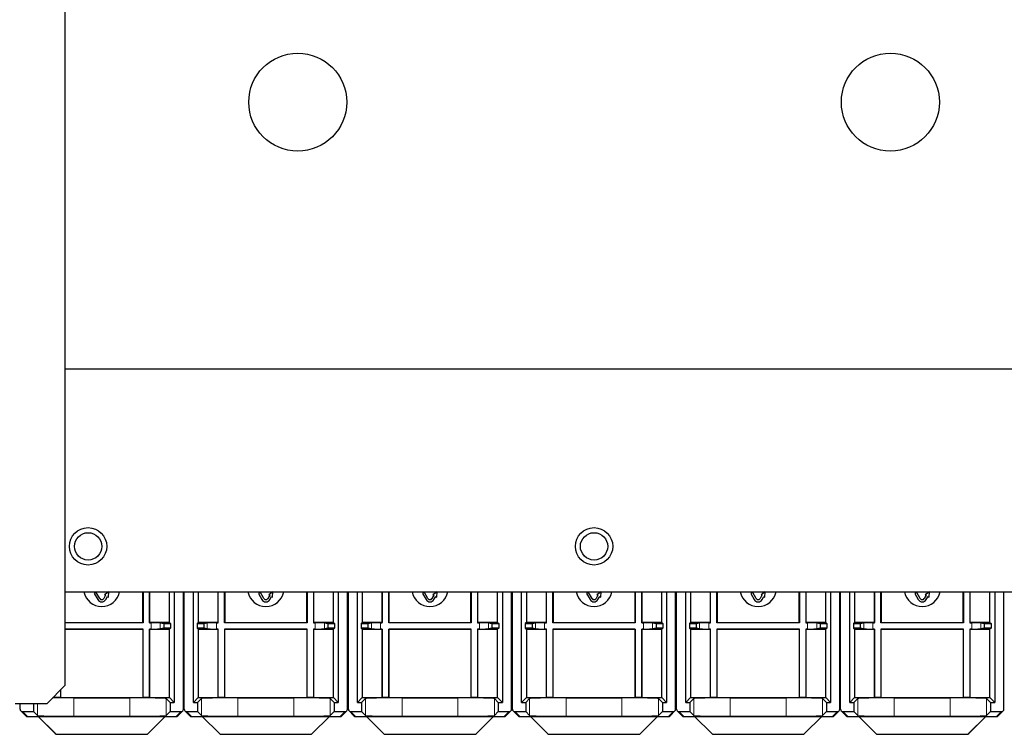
# Model space of a CAD drawing. Header units: millimetres. Extents: x 5 to 418, y 2 to 292.
# Tile 50 of 52: x 314 to 368, y 99 to 138. Entities that reach past the tile are written whole.
import ezdxf

# ---------------------------------------------------------------- set-up
doc = ezdxf.new("R2010")
doc.units = ezdxf.units.MM

msp = doc.modelspace()

# ---------------------------------------------------------------- linework, layer by layer
at = {"color": 7, "linetype": 'Continuous', "lineweight": 25}
for p, q in [((316.5711, 101.9375), (316.5711, 251.1875)), ((316.5711, 119.3122), (374.5711, 119.3122)), ((316.5711, 107.0625), (374.5711, 107.0625)), ((318.1447, 107.0625), (318.203, 107.0239)), ((318.2713, 107.0306), (318.1631, 106.9681)), ((318.1631, 106.9681), (318.3546, 106.6364)), ((318.203, 107.0239), (318.2007, 107.0625)), ((318.4628, 106.6989), (318.2713, 107.0306)), ((318.9608, 107.0614), (318.7276, 106.9074)), ((318.9441, 106.7824), (318.9608, 107.0614)), ((319.0157, 107.0625), (319.0291, 107.0547)), ((319.0291, 107.0547), (319.0336, 107.0625)), ((320.8211, 105.3864), (320.8211, 107.0625)), ((320.8342, 107.0625), (320.8342, 105.3733)), ((321.183, 107.0625), (321.183, 105.3733)), ((321.1961, 105.3864), (321.1961, 107.0625)), ((322.2798, 105.3864), (322.2798, 107.0625)), ((322.546, 107.0625), (322.546, 100.9952)), ((323.0461, 100.6203), (323.0461, 107.0625)), ((323.0961, 100.6203), (323.0961, 107.0625)), ((323.5962, 100.9952), (323.5962, 107.0625)), ((323.8624, 107.0625), (323.8624, 105.3864)), ((324.9461, 107.0625), (324.9461, 105.3864)), ((324.9592, 105.3733), (324.9592, 107.0625)), ((325.308, 105.3733), (325.308, 107.0625)), ((325.3211, 107.0625), (325.3211, 105.3864)), ((327.1447, 107.0625), (327.203, 107.0239)), ((327.2713, 107.0306), (327.1631, 106.9681)), ((327.1631, 106.9681), (327.3546, 106.6364)), ((327.203, 107.0239), (327.2007, 107.0625)), ((327.4628, 106.6989), (327.2713, 107.0306)), ((327.9608, 107.0614), (327.7276, 106.9074)), ((327.9441, 106.7824), (327.9608, 107.0614)), ((328.0157, 107.0625), (328.0291, 107.0547)), ((328.0291, 107.0547), (328.0336, 107.0625)), ((329.8211, 105.3864), (329.8211, 107.0625)), ((329.8342, 107.0625), (329.8342, 105.3733)), ((330.183, 107.0625), (330.183, 105.3733)), ((330.1961, 105.3864), (330.1961, 107.0625)), ((331.2798, 105.3864), (331.2798, 107.0625)), ((331.546, 107.0625), (331.546, 100.9952)), ((332.0461, 100.6203), (332.0461, 107.0625)), ((332.0961, 100.6203), (332.0961, 107.0625)), ((332.5962, 100.9952), (332.5962, 107.0625)), ((332.8624, 107.0625), (332.8624, 105.3864)), ((333.9461, 107.0625), (333.9461, 105.3864)), ((333.9592, 105.3733), (333.9592, 107.0625)), ((334.308, 105.3733), (334.308, 107.0625)), ((334.3211, 107.0625), (334.3211, 105.3864)), ((336.1447, 107.0625), (336.203, 107.0239)), ((336.2713, 107.0306), (336.1631, 106.9681)), ((336.1631, 106.9681), (336.3546, 106.6364)), ((336.203, 107.0239), (336.2007, 107.0625)), ((336.4628, 106.6989), (336.2713, 107.0306)), ((336.9608, 107.0614), (336.7276, 106.9074)), ((336.9441, 106.7824), (336.9608, 107.0614)), ((337.0157, 107.0625), (337.0291, 107.0547)), ((337.0291, 107.0547), (337.0336, 107.0625)), ((338.8211, 105.3864), (338.8211, 107.0625)), ((338.8342, 107.0625), (338.8342, 105.3733)), ((339.183, 107.0625), (339.183, 105.3733)), ((339.1961, 105.3864), (339.1961, 107.0625)), ((340.2798, 105.3864), (340.2798, 107.0625)), ((340.546, 107.0625), (340.546, 100.9952)), ((341.0461, 100.6203), (341.0461, 107.0625)), ((341.0961, 100.6203), (341.0961, 107.0625)), ((341.5962, 100.9952), (341.5962, 107.0625)), ((341.8624, 107.0625), (341.8624, 105.3864)), ((342.9461, 107.0625), (342.9461, 105.3864)), ((342.9592, 105.3733), (342.9592, 107.0625)), ((343.308, 105.3733), (343.308, 107.0625)), ((343.3211, 107.0625), (343.3211, 105.3864)), ((345.1447, 107.0625), (345.203, 107.0239)), ((345.2713, 107.0306), (345.1631, 106.9681)), ((345.1631, 106.9681), (345.3546, 106.6364)), ((345.203, 107.0239), (345.2007, 107.0625)), ((345.4628, 106.6989), (345.2713, 107.0306)), ((345.9608, 107.0614), (345.7276, 106.9074)), ((345.9441, 106.7824), (345.9608, 107.0614)), ((346.0157, 107.0625), (346.0291, 107.0547)), ((346.0291, 107.0547), (346.0336, 107.0625)), ((347.8211, 105.3864), (347.8211, 107.0625)), ((347.8342, 107.0625), (347.8342, 105.3733)), ((348.183, 107.0625), (348.183, 105.3733)), ((348.1961, 105.3864), (348.1961, 107.0625)), ((349.2798, 105.3864), (349.2798, 107.0625)), ((349.546, 107.0625), (349.546, 100.9952)), ((350.0461, 100.6203), (350.0461, 107.0625)), ((350.0961, 100.6203), (350.0961, 107.0625)), ((350.5962, 100.9952), (350.5962, 107.0625)), ((350.8624, 107.0625), (350.8624, 105.3864)), ((351.9461, 107.0625), (351.9461, 105.3864)), ((351.9592, 105.3733), (351.9592, 107.0625)), ((352.308, 105.3733), (352.308, 107.0625)), ((352.3211, 107.0625), (352.3211, 105.3864)), ((354.1447, 107.0625), (354.203, 107.0239)), ((354.2713, 107.0306), (354.1631, 106.9681)), ((354.1631, 106.9681), (354.3546, 106.6364)), ((354.203, 107.0239), (354.2007, 107.0625)), ((354.4628, 106.6989), (354.2713, 107.0306)), ((354.9608, 107.0614), (354.7276, 106.9074)), ((354.9441, 106.7824), (354.9608, 107.0614)), ((355.0157, 107.0625), (355.0291, 107.0547)), ((355.0291, 107.0547), (355.0336, 107.0625)), ((356.8211, 105.3864), (356.8211, 107.0625)), ((356.8342, 107.0625), (356.8342, 105.3733)), ((357.183, 107.0625), (357.183, 105.3733)), ((357.1961, 105.3864), (357.1961, 107.0625)), ((358.2798, 105.3864), (358.2798, 107.0625)), ((358.546, 107.0625), (358.546, 100.9952)), ((359.0461, 100.6203), (359.0461, 107.0625)), ((359.0961, 100.6203), (359.0961, 107.0625)), ((359.5962, 100.9952), (359.5962, 107.0625)), ((359.8624, 107.0625), (359.8624, 105.3864)), ((360.9461, 107.0625), (360.9461, 105.3864)), ((360.9592, 105.3733), (360.9592, 107.0625)), ((361.308, 105.3733), (361.308, 107.0625)), ((361.3211, 107.0625), (361.3211, 105.3864)), ((363.1447, 107.0625), (363.203, 107.0239)), ((363.2713, 107.0306), (363.1631, 106.9681)), ((363.1631, 106.9681), (363.3546, 106.6364)), ((363.203, 107.0239), (363.2007, 107.0625)), ((363.4628, 106.6989), (363.2713, 107.0306)), ((363.9608, 107.0614), (363.7276, 106.9074)), ((363.9441, 106.7824), (363.9608, 107.0614)), ((364.0157, 107.0625), (364.0291, 107.0547)), ((364.0291, 107.0547), (364.0336, 107.0625)), ((365.8211, 105.3864), (365.8211, 107.0625)), ((365.8342, 107.0625), (365.8342, 105.3733)), ((366.183, 107.0625), (366.183, 105.3733)), ((366.1961, 105.3864), (366.1961, 107.0625)), ((367.2798, 105.3864), (367.2798, 107.0625)), ((367.546, 107.0625), (367.546, 100.9952)), ((368.0461, 100.6203), (368.0461, 107.0625)), ((318.7817, 106.8762), (318.6793, 106.6989)), ((318.7276, 106.9074), (318.7817, 106.8762)), ((318.7876, 106.6364), (318.8899, 106.8137)), ((318.8899, 106.8137), (318.9441, 106.7824)), ((327.7817, 106.8762), (327.6793, 106.6989)), ((327.7276, 106.9074), (327.7817, 106.8762)), ((327.7876, 106.6364), (327.8899, 106.8137)), ((327.8899, 106.8137), (327.9441, 106.7824)), ((336.7817, 106.8762), (336.6793, 106.6989)), ((336.7276, 106.9074), (336.7817, 106.8762)), ((336.7876, 106.6364), (336.8899, 106.8137)), ((336.8899, 106.8137), (336.9441, 106.7824)), ((345.7817, 106.8762), (345.6793, 106.6989)), ((345.7276, 106.9074), (345.7817, 106.8762)), ((345.7876, 106.6364), (345.8899, 106.8137)), ((345.8899, 106.8137), (345.9441, 106.7824)), ((354.7817, 106.8762), (354.6793, 106.6989)), ((354.7276, 106.9074), (354.7817, 106.8762)), ((354.7876, 106.6364), (354.8899, 106.8137)), ((354.8899, 106.8137), (354.9441, 106.7824)), ((363.7817, 106.8762), (363.6793, 106.6989)), ((363.7276, 106.9074), (363.7817, 106.8762)), ((363.7876, 106.6364), (363.8899, 106.8137)), ((363.8899, 106.8137), (363.9441, 106.7824)), ((316.5711, 105.3864), (320.8211, 105.3864)), ((320.8342, 105.3733), (316.5711, 105.3733)), ((320.8342, 105.3733), (320.8211, 105.3864)), ((321.183, 105.3733), (321.1961, 105.3864)), ((321.183, 105.3733), (321.2825, 105.3733)), ((322.2798, 105.3864), (321.1961, 105.3864)), ((321.7806, 105.3654), (321.9703, 105.3275)), ((321.9703, 105.3275), (322.3453, 105.321)), ((321.9703, 105.3275), (321.9703, 105.0703)), ((322.2798, 105.3864), (322.3453, 105.321)), ((322.3453, 105.321), (322.3453, 105.0769)), ((323.8624, 105.3864), (323.7969, 105.321)), ((323.7969, 105.321), (324.1719, 105.3275)), ((323.7969, 105.321), (323.7969, 105.0769)), ((324.9461, 105.3864), (323.8624, 105.3864)), ((324.1719, 105.3275), (324.3616, 105.3654)), ((324.1719, 105.3275), (324.1719, 105.0703)), ((324.8597, 105.3733), (324.9592, 105.3733)), ((324.9592, 105.3733), (324.9461, 105.3864)), ((325.308, 105.3733), (325.3211, 105.3864)), ((329.8342, 105.3733), (325.308, 105.3733)), ((325.3211, 105.3864), (329.8211, 105.3864)), ((329.8342, 105.3733), (329.8211, 105.3864)), ((330.183, 105.3733), (330.1961, 105.3864)), ((330.183, 105.3733), (330.2825, 105.3733)), ((331.2798, 105.3864), (330.1961, 105.3864)), ((330.7806, 105.3654), (330.9703, 105.3275)), ((330.9703, 105.3275), (331.3453, 105.321)), ((330.9703, 105.3275), (330.9703, 105.0703)), ((331.2798, 105.3864), (331.3453, 105.321)), ((331.3453, 105.321), (331.3453, 105.0769)), ((332.8624, 105.3864), (332.7969, 105.321)), ((332.7969, 105.321), (333.1719, 105.3275)), ((332.7969, 105.321), (332.7969, 105.0769)), ((333.9461, 105.3864), (332.8624, 105.3864)), ((333.1719, 105.3275), (333.3616, 105.3654)), ((333.1719, 105.3275), (333.1719, 105.0703)), ((333.8597, 105.3733), (333.9592, 105.3733)), ((333.9592, 105.3733), (333.9461, 105.3864)), ((334.308, 105.3733), (334.3211, 105.3864)), ((338.8342, 105.3733), (334.308, 105.3733)), ((334.3211, 105.3864), (338.8211, 105.3864)), ((338.8342, 105.3733), (338.8211, 105.3864)), ((339.183, 105.3733), (339.1961, 105.3864)), ((339.183, 105.3733), (339.2825, 105.3733)), ((340.2798, 105.3864), (339.1961, 105.3864)), ((339.7806, 105.3654), (339.9703, 105.3275)), ((339.9703, 105.3275), (340.3453, 105.321)), ((339.9703, 105.3275), (339.9703, 105.0703)), ((340.2798, 105.3864), (340.3453, 105.321)), ((340.3453, 105.321), (340.3453, 105.0769)), ((341.8624, 105.3864), (341.7969, 105.321)), ((341.7969, 105.321), (342.1719, 105.3275)), ((341.7969, 105.321), (341.7969, 105.0769)), ((342.9461, 105.3864), (341.8624, 105.3864)), ((342.1719, 105.3275), (342.3616, 105.3654)), ((342.1719, 105.3275), (342.1719, 105.0703)), ((342.8597, 105.3733), (342.9592, 105.3733)), ((342.9592, 105.3733), (342.9461, 105.3864)), ((343.308, 105.3733), (343.3211, 105.3864)), ((347.8342, 105.3733), (343.308, 105.3733)), ((343.3211, 105.3864), (347.8211, 105.3864)), ((347.8342, 105.3733), (347.8211, 105.3864)), ((348.183, 105.3733), (348.1961, 105.3864)), ((348.183, 105.3733), (348.2825, 105.3733)), ((349.2798, 105.3864), (348.1961, 105.3864)), ((348.7806, 105.3654), (348.9703, 105.3275)), ((348.9703, 105.3275), (349.3453, 105.321)), ((348.9703, 105.3275), (348.9703, 105.0703)), ((349.2798, 105.3864), (349.3453, 105.321)), ((349.3453, 105.321), (349.3453, 105.0769)), ((350.8624, 105.3864), (350.7969, 105.321)), ((350.7969, 105.321), (351.1719, 105.3275)), ((350.7969, 105.321), (350.7969, 105.0769)), ((351.9461, 105.3864), (350.8624, 105.3864)), ((351.1719, 105.3275), (351.3616, 105.3654)), ((351.1719, 105.3275), (351.1719, 105.0703)), ((351.8597, 105.3733), (351.9592, 105.3733)), ((351.9592, 105.3733), (351.9461, 105.3864)), ((352.308, 105.3733), (352.3211, 105.3864)), ((356.8342, 105.3733), (352.308, 105.3733)), ((352.3211, 105.3864), (356.8211, 105.3864)), ((356.8342, 105.3733), (356.8211, 105.3864)), ((357.183, 105.3733), (357.1961, 105.3864)), ((357.183, 105.3733), (357.2825, 105.3733)), ((358.2798, 105.3864), (357.1961, 105.3864)), ((357.7806, 105.3654), (357.9703, 105.3275)), ((357.9703, 105.3275), (358.3453, 105.321)), ((357.9703, 105.3275), (357.9703, 105.0703)), ((358.2798, 105.3864), (358.3453, 105.321)), ((358.3453, 105.321), (358.3453, 105.0769)), ((359.8624, 105.3864), (359.7969, 105.321)), ((359.7969, 105.321), (360.1719, 105.3275)), ((359.7969, 105.321), (359.7969, 105.0769)), ((360.9461, 105.3864), (359.8624, 105.3864)), ((360.1719, 105.3275), (360.3616, 105.3654)), ((360.1719, 105.3275), (360.1719, 105.0703)), ((360.8597, 105.3733), (360.9592, 105.3733)), ((360.9592, 105.3733), (360.9461, 105.3864)), ((361.308, 105.3733), (361.3211, 105.3864)), ((365.8342, 105.3733), (361.308, 105.3733)), ((361.3211, 105.3864), (365.8211, 105.3864)), ((365.8342, 105.3733), (365.8211, 105.3864)), ((366.183, 105.3733), (366.1961, 105.3864)), ((366.183, 105.3733), (366.2825, 105.3733)), ((367.2798, 105.3864), (366.1961, 105.3864)), ((366.7806, 105.3654), (366.9703, 105.3275)), ((366.9703, 105.3275), (367.3453, 105.321)), ((366.9703, 105.3275), (366.9703, 105.0703)), ((367.2798, 105.3864), (367.3453, 105.321)), ((367.3453, 105.321), (367.3453, 105.0769)), ((320.8342, 105.0245), (316.5711, 105.0245)), ((316.5711, 105.0114), (320.8211, 105.0114)), ((320.8342, 105.0245), (320.8211, 105.0114)), ((320.8211, 105.0114), (320.8211, 101.2614)), ((320.8342, 101.2745), (320.8342, 105.0245)), ((321.183, 105.0245), (321.1961, 105.0114)), ((321.2825, 105.0245), (321.183, 105.0245)), ((321.183, 105.0245), (321.183, 101.2745)), ((321.1961, 105.0114), (322.2798, 105.0114)), ((321.1961, 101.2614), (321.1961, 105.0114)), ((321.9703, 105.0703), (321.7806, 105.0325)), ((322.3453, 105.0769), (321.9703, 105.0703)), ((322.3453, 105.0769), (322.2798, 105.0114)), ((322.2798, 101.2614), (322.2798, 105.0114)), ((323.7969, 105.0769), (323.8624, 105.0114)), ((324.1719, 105.0703), (323.7969, 105.0769)), ((323.8624, 105.0114), (323.8624, 101.2614)), ((323.8624, 105.0114), (324.9461, 105.0114)), ((324.3616, 105.0325), (324.1719, 105.0703)), ((324.9592, 105.0245), (324.8597, 105.0245)), ((324.9592, 105.0245), (324.9461, 105.0114)), ((324.9461, 105.0114), (324.9461, 101.2614)), ((324.9592, 101.2745), (324.9592, 105.0245)), ((329.8342, 105.0245), (325.308, 105.0245)), ((325.308, 105.0245), (325.308, 101.2745)), ((325.308, 105.0245), (325.3211, 105.0114)), ((325.3211, 105.0114), (329.8211, 105.0114)), ((325.3211, 101.2614), (325.3211, 105.0114)), ((329.8342, 105.0245), (329.8211, 105.0114)), ((329.8211, 105.0114), (329.8211, 101.2614)), ((329.8342, 101.2745), (329.8342, 105.0245)), ((330.183, 105.0245), (330.1961, 105.0114)), ((330.2825, 105.0245), (330.183, 105.0245)), ((330.183, 105.0245), (330.183, 101.2745)), ((330.1961, 105.0114), (331.2798, 105.0114)), ((330.1961, 101.2614), (330.1961, 105.0114)), ((330.9703, 105.0703), (330.7806, 105.0325)), ((331.3453, 105.0769), (330.9703, 105.0703)), ((331.3453, 105.0769), (331.2798, 105.0114)), ((331.2798, 101.2614), (331.2798, 105.0114)), ((332.7969, 105.0769), (332.8624, 105.0114)), ((333.1719, 105.0703), (332.7969, 105.0769)), ((332.8624, 105.0114), (332.8624, 101.2614)), ((332.8624, 105.0114), (333.9461, 105.0114)), ((333.3616, 105.0325), (333.1719, 105.0703)), ((333.9592, 105.0245), (333.8597, 105.0245)), ((333.9592, 105.0245), (333.9461, 105.0114)), ((333.9461, 105.0114), (333.9461, 101.2614)), ((333.9592, 101.2745), (333.9592, 105.0245)), ((338.8342, 105.0245), (334.308, 105.0245)), ((334.308, 105.0245), (334.308, 101.2745)), ((334.308, 105.0245), (334.3211, 105.0114)), ((334.3211, 105.0114), (338.8211, 105.0114)), ((334.3211, 101.2614), (334.3211, 105.0114)), ((338.8342, 105.0245), (338.8211, 105.0114)), ((338.8211, 105.0114), (338.8211, 101.2614)), ((338.8342, 101.2745), (338.8342, 105.0245)), ((339.183, 105.0245), (339.1961, 105.0114)), ((339.2825, 105.0245), (339.183, 105.0245)), ((339.183, 105.0245), (339.183, 101.2745)), ((339.1961, 105.0114), (340.2798, 105.0114)), ((339.1961, 101.2614), (339.1961, 105.0114)), ((339.9703, 105.0703), (339.7806, 105.0325)), ((340.3453, 105.0769), (339.9703, 105.0703)), ((340.3453, 105.0769), (340.2798, 105.0114)), ((340.2798, 101.2614), (340.2798, 105.0114)), ((341.7969, 105.0769), (341.8624, 105.0114)), ((342.1719, 105.0703), (341.7969, 105.0769)), ((341.8624, 105.0114), (341.8624, 101.2614)), ((341.8624, 105.0114), (342.9461, 105.0114)), ((342.3616, 105.0325), (342.1719, 105.0703)), ((342.9592, 105.0245), (342.8597, 105.0245)), ((342.9592, 105.0245), (342.9461, 105.0114)), ((342.9461, 105.0114), (342.9461, 101.2614)), ((342.9592, 101.2745), (342.9592, 105.0245)), ((347.8342, 105.0245), (343.308, 105.0245)), ((343.308, 105.0245), (343.308, 101.2745)), ((343.308, 105.0245), (343.3211, 105.0114)), ((343.3211, 105.0114), (347.8211, 105.0114)), ((343.3211, 101.2614), (343.3211, 105.0114)), ((347.8342, 105.0245), (347.8211, 105.0114)), ((347.8211, 105.0114), (347.8211, 101.2614)), ((347.8342, 101.2745), (347.8342, 105.0245)), ((348.183, 105.0245), (348.1961, 105.0114)), ((348.2825, 105.0245), (348.183, 105.0245)), ((348.183, 105.0245), (348.183, 101.2745)), ((348.1961, 105.0114), (349.2798, 105.0114)), ((348.1961, 101.2614), (348.1961, 105.0114)), ((348.9703, 105.0703), (348.7806, 105.0325)), ((349.3453, 105.0769), (348.9703, 105.0703)), ((349.3453, 105.0769), (349.2798, 105.0114)), ((349.2798, 101.2614), (349.2798, 105.0114)), ((350.7969, 105.0769), (350.8624, 105.0114)), ((351.1719, 105.0703), (350.7969, 105.0769)), ((350.8624, 105.0114), (350.8624, 101.2614)), ((350.8624, 105.0114), (351.9461, 105.0114)), ((351.3616, 105.0325), (351.1719, 105.0703)), ((351.9592, 105.0245), (351.8597, 105.0245)), ((351.9592, 105.0245), (351.9461, 105.0114)), ((351.9461, 105.0114), (351.9461, 101.2614)), ((351.9592, 101.2745), (351.9592, 105.0245)), ((356.8342, 105.0245), (352.308, 105.0245)), ((352.308, 105.0245), (352.308, 101.2745)), ((352.308, 105.0245), (352.3211, 105.0114)), ((352.3211, 101.2614), (352.3211, 105.0114)), ((352.3211, 105.0114), (356.8211, 105.0114)), ((356.8342, 105.0245), (356.8211, 105.0114)), ((356.8211, 105.0114), (356.8211, 101.2614)), ((356.8342, 101.2745), (356.8342, 105.0245)), ((357.183, 105.0245), (357.1961, 105.0114)), ((357.2825, 105.0245), (357.183, 105.0245)), ((357.183, 105.0245), (357.183, 101.2745)), ((357.1961, 105.0114), (358.2798, 105.0114)), ((357.1961, 101.2614), (357.1961, 105.0114)), ((357.9703, 105.0703), (357.7806, 105.0325)), ((358.3453, 105.0769), (357.9703, 105.0703)), ((358.3453, 105.0769), (358.2798, 105.0114)), ((358.2798, 101.2614), (358.2798, 105.0114)), ((359.7969, 105.0769), (359.8624, 105.0114)), ((360.1719, 105.0703), (359.7969, 105.0769)), ((359.8624, 105.0114), (359.8624, 101.2614)), ((359.8624, 105.0114), (360.9461, 105.0114)), ((360.3616, 105.0325), (360.1719, 105.0703)), ((360.9592, 105.0245), (360.8597, 105.0245)), ((360.9592, 105.0245), (360.9461, 105.0114)), ((360.9461, 105.0114), (360.9461, 101.2614)), ((360.9592, 101.2745), (360.9592, 105.0245)), ((365.8342, 105.0245), (361.308, 105.0245)), ((361.308, 105.0245), (361.308, 101.2745)), ((361.308, 105.0245), (361.3211, 105.0114)), ((361.3211, 101.2614), (361.3211, 105.0114)), ((361.3211, 105.0114), (365.8211, 105.0114)), ((365.8342, 105.0245), (365.8211, 105.0114)), ((365.8211, 105.0114), (365.8211, 101.2614)), ((365.8342, 101.2745), (365.8342, 105.0245)), ((366.183, 105.0245), (366.1961, 105.0114)), ((366.2825, 105.0245), (366.183, 105.0245)), ((366.183, 105.0245), (366.183, 101.2745)), ((366.1961, 105.0114), (367.2798, 105.0114)), ((366.1961, 101.2614), (366.1961, 105.0114)), ((366.9703, 105.0703), (366.7806, 105.0325)), ((367.3453, 105.0769), (366.9703, 105.0703)), ((367.3453, 105.0769), (367.2798, 105.0114)), ((367.2798, 101.2614), (367.2798, 105.0114)), ((315.5711, 100.9375), (316.5711, 101.9375)), ((316.308, 101.6744), (316.308, 101.2745)), ((316.3211, 101.2614), (316.3211, 101.6875)), ((315.8951, 101.2614), (315.9461, 101.2614)), ((315.9461, 101.3125), (315.9461, 101.2614)), ((315.9592, 101.2745), (315.9461, 101.2614)), ((315.9461, 101.2614), (316.3211, 101.2614)), ((315.9592, 101.2745), (315.9592, 101.3256)), ((316.308, 101.2745), (315.9592, 101.2745)), ((316.308, 101.2745), (316.3211, 101.2614)), ((316.3211, 101.2614), (320.8211, 101.2614)), ((317.0396, 101.2483), (320.1026, 101.2483)), ((320.8342, 101.2745), (320.8211, 101.2614)), ((320.8211, 101.2614), (321.1961, 101.2614)), ((321.183, 101.2745), (320.8342, 101.2745)), ((321.183, 101.2745), (321.1961, 101.2614)), ((321.1961, 101.2614), (322.2798, 101.2614)), ((322.1023, 101.214), (322.3211, 100.9952)), ((322.546, 100.9952), (322.2798, 101.2614)), ((322.3211, 100.9952), (322.546, 100.9952)), ((322.3211, 100.9952), (322.3211, 100.4952)), ((323.8624, 101.2614), (323.5962, 100.9952)), ((323.5962, 100.9952), (323.8211, 100.9952)), ((323.8211, 100.9952), (324.0399, 101.214)), ((323.8211, 100.9952), (323.8211, 100.4952)), ((323.8624, 101.2614), (324.9461, 101.2614)), ((324.9592, 101.2745), (324.9461, 101.2614)), ((324.9461, 101.2614), (325.3211, 101.2614)), ((325.308, 101.2745), (324.9592, 101.2745)), ((325.308, 101.2745), (325.3211, 101.2614)), ((325.3211, 101.2614), (329.8211, 101.2614)), ((326.0396, 101.2483), (329.1026, 101.2483)), ((329.8342, 101.2745), (329.8211, 101.2614)), ((329.8211, 101.2614), (330.1961, 101.2614)), ((330.183, 101.2745), (329.8342, 101.2745)), ((330.183, 101.2745), (330.1961, 101.2614)), ((330.1961, 101.2614), (331.2798, 101.2614)), ((331.1023, 101.214), (331.3211, 100.9952)), ((331.546, 100.9952), (331.2798, 101.2614)), ((331.3211, 100.9952), (331.546, 100.9952)), ((331.3211, 100.9952), (331.3211, 100.4952)), ((332.8624, 101.2614), (332.5962, 100.9952)), ((332.5962, 100.9952), (332.8211, 100.9952)), ((332.8211, 100.9952), (333.0399, 101.214)), ((332.8211, 100.9952), (332.8211, 100.4952)), ((332.8624, 101.2614), (333.9461, 101.2614)), ((333.9592, 101.2745), (333.9461, 101.2614)), ((333.9461, 101.2614), (334.3211, 101.2614)), ((334.308, 101.2745), (333.9592, 101.2745)), ((334.308, 101.2745), (334.3211, 101.2614)), ((334.3211, 101.2614), (338.8211, 101.2614)), ((335.0396, 101.2483), (338.1026, 101.2483)), ((338.8342, 101.2745), (338.8211, 101.2614)), ((338.8211, 101.2614), (339.1961, 101.2614)), ((339.183, 101.2745), (338.8342, 101.2745)), ((339.183, 101.2745), (339.1961, 101.2614)), ((339.1961, 101.2614), (340.2798, 101.2614)), ((340.1023, 101.214), (340.3211, 100.9952)), ((340.546, 100.9952), (340.2798, 101.2614)), ((340.3211, 100.9952), (340.546, 100.9952)), ((340.3211, 100.9952), (340.3211, 100.4952)), ((341.8624, 101.2614), (341.5962, 100.9952)), ((341.5962, 100.9952), (341.8211, 100.9952)), ((341.8211, 100.9952), (342.0399, 101.214)), ((341.8211, 100.9952), (341.8211, 100.4952)), ((341.8624, 101.2614), (342.9461, 101.2614)), ((342.9592, 101.2745), (342.9461, 101.2614)), ((342.9461, 101.2614), (343.3211, 101.2614)), ((343.308, 101.2745), (342.9592, 101.2745)), ((343.308, 101.2745), (343.3211, 101.2614)), ((343.3211, 101.2614), (347.8211, 101.2614)), ((344.0396, 101.2483), (347.1026, 101.2483)), ((347.8342, 101.2745), (347.8211, 101.2614)), ((347.8211, 101.2614), (348.1961, 101.2614)), ((348.183, 101.2745), (347.8342, 101.2745)), ((348.183, 101.2745), (348.1961, 101.2614)), ((348.1961, 101.2614), (349.2798, 101.2614)), ((349.1023, 101.214), (349.3211, 100.9952)), ((349.546, 100.9952), (349.2798, 101.2614)), ((349.3211, 100.9952), (349.546, 100.9952)), ((349.3211, 100.9952), (349.3211, 100.4952)), ((350.8624, 101.2614), (350.5962, 100.9952)), ((350.5962, 100.9952), (350.8211, 100.9952)), ((350.8211, 100.9952), (351.0399, 101.214)), ((350.8211, 100.9952), (350.8211, 100.4952)), ((350.8624, 101.2614), (351.9461, 101.2614)), ((351.9592, 101.2745), (351.9461, 101.2614)), ((351.9461, 101.2614), (352.3211, 101.2614)), ((352.308, 101.2745), (351.9592, 101.2745)), ((352.308, 101.2745), (352.3211, 101.2614)), ((352.3211, 101.2614), (356.8211, 101.2614)), ((353.0396, 101.2483), (356.1026, 101.2483)), ((356.8342, 101.2745), (356.8211, 101.2614)), ((356.8211, 101.2614), (357.1961, 101.2614)), ((357.183, 101.2745), (356.8342, 101.2745)), ((357.183, 101.2745), (357.1961, 101.2614)), ((357.1961, 101.2614), (358.2798, 101.2614)), ((358.1023, 101.214), (358.3211, 100.9952)), ((358.546, 100.9952), (358.2798, 101.2614)), ((358.3211, 100.9952), (358.546, 100.9952)), ((358.3211, 100.9952), (358.3211, 100.4952)), ((359.8624, 101.2614), (359.5962, 100.9952)), ((359.5962, 100.9952), (359.8211, 100.9952)), ((359.8211, 100.9952), (360.0399, 101.214)), ((359.8211, 100.9952), (359.8211, 100.4952)), ((359.8624, 101.2614), (360.9461, 101.2614)), ((360.9592, 101.2745), (360.9461, 101.2614)), ((360.9461, 101.2614), (361.3211, 101.2614)), ((361.308, 101.2745), (360.9592, 101.2745)), ((361.308, 101.2745), (361.3211, 101.2614)), ((361.3211, 101.2614), (365.8211, 101.2614)), ((362.0396, 101.2483), (365.1026, 101.2483)), ((365.8342, 101.2745), (365.8211, 101.2614)), ((365.8211, 101.2614), (366.1961, 101.2614)), ((366.183, 101.2745), (365.8342, 101.2745)), ((366.183, 101.2745), (366.1961, 101.2614)), ((366.1961, 101.2614), (367.2798, 101.2614)), ((367.1023, 101.214), (367.3211, 100.9952)), ((367.546, 100.9952), (367.2798, 101.2614)), ((367.3211, 100.9952), (367.546, 100.9952)), ((367.3211, 100.9952), (367.3211, 100.4952)), ((313.8211, 100.9375), (315.5711, 100.9375)), ((314.0961, 100.6203), (314.0961, 100.9375)), ((314.1327, 100.5319), (314.4055, 100.2591)), ((314.2212, 100.4952), (314.8211, 100.4952)), ((314.8211, 100.9375), (314.8211, 100.4952)), ((314.8211, 100.4952), (315.0399, 100.2764)), ((322.1023, 100.2764), (322.3211, 100.4952)), ((322.3211, 100.4952), (322.921, 100.4952)), ((322.7367, 100.2591), (323.0095, 100.5319)), ((323.1327, 100.5319), (323.4055, 100.2591)), ((323.2212, 100.4952), (323.8211, 100.4952)), ((323.8211, 100.4952), (324.0399, 100.2764)), ((331.1023, 100.2764), (331.3211, 100.4952)), ((331.3211, 100.4952), (331.921, 100.4952)), ((331.7367, 100.2591), (332.0095, 100.5319)), ((332.1327, 100.5319), (332.4055, 100.2591)), ((332.2212, 100.4952), (332.8211, 100.4952)), ((332.8211, 100.4952), (333.0399, 100.2764)), ((340.1023, 100.2764), (340.3211, 100.4952)), ((340.3211, 100.4952), (340.921, 100.4952)), ((340.7367, 100.2591), (341.0095, 100.5319)), ((341.1327, 100.5319), (341.4055, 100.2591)), ((341.2212, 100.4952), (341.8211, 100.4952)), ((341.8211, 100.4952), (342.0399, 100.2764)), ((349.1023, 100.2764), (349.3211, 100.4952)), ((349.3211, 100.4952), (349.921, 100.4952)), ((349.7367, 100.2591), (350.0095, 100.5319)), ((350.1327, 100.5319), (350.4055, 100.2591)), ((350.2212, 100.4952), (350.8211, 100.4952)), ((350.8211, 100.4952), (351.0399, 100.2764)), ((358.1023, 100.2764), (358.3211, 100.4952)), ((358.3211, 100.4952), (358.921, 100.4952)), ((358.7367, 100.2591), (359.0095, 100.5319)), ((359.1327, 100.5319), (359.4055, 100.2591)), ((359.2212, 100.4952), (359.8211, 100.4952)), ((359.8211, 100.4952), (360.0399, 100.2764)), ((367.1023, 100.2764), (367.3211, 100.4952)), ((367.3211, 100.4952), (367.921, 100.4952)), ((367.7367, 100.2591), (368.0095, 100.5319)), ((314.4938, 100.2225), (315.0846, 100.2225)), ((315.0846, 100.2225), (315.0873, 100.229)), ((315.0846, 100.2225), (316.0231, 99.2841)), ((315.0873, 100.229), (322.0549, 100.229)), ((315.0873, 100.229), (316.0258, 99.2906)), ((317.0396, 100.2421), (320.1026, 100.2421)), ((321.1164, 99.2906), (322.0549, 100.229)), ((321.1191, 99.2841), (322.0576, 100.2225)), ((322.0576, 100.2225), (322.0549, 100.229)), ((322.0576, 100.2225), (322.6483, 100.2225)), ((323.4938, 100.2225), (324.0846, 100.2225)), ((324.0846, 100.2225), (324.0873, 100.229)), ((324.0846, 100.2225), (325.0231, 99.2841)), ((324.0873, 100.229), (331.0549, 100.229)), ((324.0873, 100.229), (325.0258, 99.2906)), ((326.0396, 100.2421), (329.1026, 100.2421)), ((330.1164, 99.2906), (331.0549, 100.229)), ((330.1191, 99.2841), (331.0576, 100.2225)), ((331.0576, 100.2225), (331.0549, 100.229)), ((331.0576, 100.2225), (331.6483, 100.2225)), ((332.4938, 100.2225), (333.0846, 100.2225)), ((333.0846, 100.2225), (333.0873, 100.229)), ((333.0846, 100.2225), (334.0231, 99.2841)), ((333.0873, 100.229), (340.0549, 100.229)), ((333.0873, 100.229), (334.0258, 99.2906)), ((335.0396, 100.2421), (338.1026, 100.2421)), ((339.1164, 99.2906), (340.0549, 100.229)), ((339.1191, 99.2841), (340.0576, 100.2225)), ((340.0576, 100.2225), (340.0549, 100.229)), ((340.0576, 100.2225), (340.6483, 100.2225)), ((341.4938, 100.2225), (342.0846, 100.2225)), ((342.0846, 100.2225), (342.0873, 100.229)), ((342.0846, 100.2225), (343.0231, 99.2841)), ((342.0873, 100.229), (349.0549, 100.229)), ((342.0873, 100.229), (343.0258, 99.2906)), ((344.0396, 100.2421), (347.1026, 100.2421)), ((348.1164, 99.2906), (349.0549, 100.229)), ((348.1191, 99.2841), (349.0576, 100.2225)), ((349.0576, 100.2225), (349.0549, 100.229)), ((349.0576, 100.2225), (349.6483, 100.2225)), ((350.4938, 100.2225), (351.0846, 100.2225)), ((351.0846, 100.2225), (351.0873, 100.229)), ((351.0846, 100.2225), (352.0231, 99.2841)), ((351.0873, 100.229), (358.0549, 100.229)), ((351.0873, 100.229), (352.0258, 99.2906)), ((353.0396, 100.2421), (356.1026, 100.2421)), ((357.1164, 99.2906), (358.0549, 100.229)), ((357.1191, 99.2841), (358.0576, 100.2225)), ((358.0576, 100.2225), (358.0549, 100.229)), ((358.0576, 100.2225), (358.6483, 100.2225)), ((359.4938, 100.2225), (360.0846, 100.2225)), ((360.0846, 100.2225), (360.0873, 100.229)), ((360.0846, 100.2225), (361.0231, 99.2841)), ((360.0873, 100.229), (367.0549, 100.229)), ((360.0873, 100.229), (361.0258, 99.2906)), ((362.0396, 100.2421), (365.1026, 100.2421)), ((366.1164, 99.2906), (367.0549, 100.229)), ((366.1191, 99.2841), (367.0576, 100.2225)), ((367.0576, 100.2225), (367.0549, 100.229)), ((367.0576, 100.2225), (367.6483, 100.2225)), ((316.1114, 99.2475), (321.0307, 99.2475)), ((316.1141, 99.254), (321.0281, 99.254)), ((325.1114, 99.2475), (330.0307, 99.2475)), ((325.1141, 99.254), (330.0281, 99.254)), ((334.1114, 99.2475), (339.0307, 99.2475)), ((334.1141, 99.254), (339.0281, 99.254)), ((343.1114, 99.2475), (348.0307, 99.2475)), ((343.1141, 99.254), (348.0281, 99.254)), ((352.1114, 99.2475), (357.0307, 99.2475)), ((352.1141, 99.254), (357.0281, 99.254)), ((361.1114, 99.2475), (366.0307, 99.2475)), ((361.1141, 99.254), (366.0281, 99.254))]:
    msp.add_line(p, q, dxfattribs=at)
at = {"color": 7, "linetype": 'Continuous', "lineweight": 18}
for p, q in [((321.2825, 105.3733), (321.2825, 105.0245)), ((321.7806, 105.3654), (321.7806, 105.0325)), ((324.3616, 105.3654), (324.3616, 105.0325)), ((324.8597, 105.3733), (324.8597, 105.0245)), ((330.2825, 105.3733), (330.2825, 105.0245)), ((330.7806, 105.3654), (330.7806, 105.0325)), ((333.3616, 105.3654), (333.3616, 105.0325)), ((333.8597, 105.3733), (333.8597, 105.0245)), ((339.2825, 105.3733), (339.2825, 105.0245)), ((339.7806, 105.3654), (339.7806, 105.0325)), ((342.3616, 105.3654), (342.3616, 105.0325)), ((342.8597, 105.3733), (342.8597, 105.0245)), ((348.2825, 105.3733), (348.2825, 105.0245)), ((348.7806, 105.3654), (348.7806, 105.0325)), ((351.3616, 105.3654), (351.3616, 105.0325)), ((351.8597, 105.3733), (351.8597, 105.0245)), ((357.2825, 105.3733), (357.2825, 105.0245)), ((357.7806, 105.3654), (357.7806, 105.0325)), ((360.3616, 105.3654), (360.3616, 105.0325)), ((360.8597, 105.3733), (360.8597, 105.0245)), ((366.2825, 105.3733), (366.2825, 105.0245)), ((366.7806, 105.3654), (366.7806, 105.0325)), ((317.0396, 101.2483), (317.0396, 100.2421)), ((320.1026, 101.2483), (320.1026, 100.2421)), ((322.1023, 101.214), (322.1023, 100.2764)), ((324.0399, 101.214), (324.0399, 100.2764)), ((326.0396, 101.2483), (326.0396, 100.2421)), ((329.1026, 101.2483), (329.1026, 100.2421)), ((331.1023, 101.214), (331.1023, 100.2764)), ((333.0399, 101.214), (333.0399, 100.2764)), ((335.0396, 101.2483), (335.0396, 100.2421)), ((338.1026, 101.2483), (338.1026, 100.2421)), ((340.1023, 101.214), (340.1023, 100.2764)), ((342.0399, 101.214), (342.0399, 100.2764)), ((344.0396, 101.2483), (344.0396, 100.2421)), ((347.1026, 101.2483), (347.1026, 100.2421)), ((349.1023, 101.214), (349.1023, 100.2764)), ((351.0399, 101.214), (351.0399, 100.2764)), ((353.0396, 101.2483), (353.0396, 100.2421)), ((356.1026, 101.2483), (356.1026, 100.2421)), ((358.1023, 101.214), (358.1023, 100.2764)), ((360.0399, 101.214), (360.0399, 100.2764)), ((362.0396, 101.2483), (362.0396, 100.2421)), ((365.1026, 101.2483), (365.1026, 100.2421)), ((367.1023, 101.214), (367.1023, 100.2764)), ((314.2212, 100.4952), (314.4938, 100.2225)), ((315.0399, 100.9375), (315.0399, 100.2764)), ((322.6483, 100.2225), (322.921, 100.4952)), ((323.2212, 100.4952), (323.4938, 100.2225)), ((331.6483, 100.2225), (331.921, 100.4952)), ((332.2212, 100.4952), (332.4938, 100.2225)), ((340.6483, 100.2225), (340.921, 100.4952)), ((341.2212, 100.4952), (341.4938, 100.2225)), ((349.6483, 100.2225), (349.921, 100.4952)), ((350.2212, 100.4952), (350.4938, 100.2225)), ((358.6483, 100.2225), (358.921, 100.4952)), ((359.2212, 100.4952), (359.4938, 100.2225)), ((367.6483, 100.2225), (367.921, 100.4952)), ((316.0231, 99.2841), (316.0258, 99.2906)), ((316.1141, 99.254), (316.1114, 99.2475)), ((321.0307, 99.2475), (321.0281, 99.254)), ((321.1164, 99.2906), (321.1191, 99.2841)), ((325.0231, 99.2841), (325.0258, 99.2906)), ((325.1141, 99.254), (325.1114, 99.2475)), ((330.0307, 99.2475), (330.0281, 99.254)), ((330.1164, 99.2906), (330.1191, 99.2841)), ((334.0231, 99.2841), (334.0258, 99.2906)), ((334.1141, 99.254), (334.1114, 99.2475)), ((339.0307, 99.2475), (339.0281, 99.254)), ((339.1164, 99.2906), (339.1191, 99.2841)), ((343.0231, 99.2841), (343.0258, 99.2906)), ((343.1141, 99.254), (343.1114, 99.2475)), ((348.0307, 99.2475), (348.0281, 99.254)), ((348.1164, 99.2906), (348.1191, 99.2841)), ((352.0231, 99.2841), (352.0258, 99.2906)), ((352.1141, 99.254), (352.1114, 99.2475)), ((357.0307, 99.2475), (357.0281, 99.254)), ((357.1164, 99.2906), (357.1191, 99.2841)), ((361.0231, 99.2841), (361.0258, 99.2906)), ((361.1141, 99.254), (361.1114, 99.2475)), ((366.0307, 99.2475), (366.0281, 99.254)), ((366.1164, 99.2906), (366.1191, 99.2841))]:
    msp.add_line(p, q, dxfattribs=at)
at = {"color": 7, "linetype": 'Continuous', "lineweight": 25}
for centre, radius in [((329.3211, 133.9372), 2.6875), ((361.8211, 133.9372), 2.6875), ((317.8211, 109.5625), 1.025), ((317.8211, 109.5625), 0.75), ((345.5711, 109.5625), 1.025), ((345.5711, 109.5625), 0.75)]:
    msp.add_circle(centre, radius, dxfattribs=at)
for centre, radius, start, end in [((318.5711, 107.2614), 1, 191.47633, 348.52367), ((327.5711, 107.2614), 1, 191.47633, 348.52367), ((336.5711, 107.2614), 1, 191.47633, 348.52367), ((345.5711, 107.2614), 1, 191.47633, 348.52367), ((354.5711, 107.2614), 1, 191.47633, 348.52367), ((363.5711, 107.2614), 1, 191.47633, 348.52367), ((318.5711, 106.7614), 0.25, 210, 330), ((318.5711, 106.7614), 0.125, 210, 330), ((327.5711, 106.7614), 0.25, 210, 330), ((327.5711, 106.7614), 0.125, 210, 330), ((336.5711, 106.7614), 0.25, 210, 330), ((336.5711, 106.7614), 0.125, 210, 330), ((345.5711, 106.7614), 0.25, 210, 330), ((345.5711, 106.7614), 0.125, 210, 330), ((354.5711, 106.7614), 0.25, 210, 330), ((354.5711, 106.7614), 0.125, 210, 330), ((363.5711, 106.7614), 0.25, 210, 330), ((363.5711, 106.7614), 0.125, 210, 330), ((314.4938, 100.3475), 0.125, 225, 270), ((322.6483, 100.3475), 0.125, 270, 315), ((323.4938, 100.3475), 0.125, 225, 270), ((331.6483, 100.3475), 0.125, 270, 315), ((332.4938, 100.3475), 0.125, 225, 270), ((340.6483, 100.3475), 0.125, 270, 315), ((341.4938, 100.3475), 0.125, 225, 270), ((349.6483, 100.3475), 0.125, 270, 315), ((350.4938, 100.3475), 0.125, 225, 270), ((358.6483, 100.3475), 0.125, 270, 315), ((359.4938, 100.3475), 0.125, 225, 270), ((367.6483, 100.3475), 0.125, 270, 315), ((316.1114, 99.3724), 0.125, 225, 270), ((321.0307, 99.3724), 0.125, 270, 315), ((325.1114, 99.3724), 0.125, 225, 270), ((330.0307, 99.3724), 0.125, 270, 315), ((334.1114, 99.3724), 0.125, 225, 270), ((339.0307, 99.3724), 0.125, 270, 315), ((343.1114, 99.3724), 0.125, 225, 270), ((348.0307, 99.3724), 0.125, 270, 315), ((352.1114, 99.3724), 0.125, 225, 270), ((357.0307, 99.3724), 0.125, 270, 315), ((361.1114, 99.3724), 0.125, 225, 270), ((366.0307, 99.3724), 0.125, 270, 315)]:
    msp.add_arc(centre, radius, start, end, dxfattribs=at)
at = {"color": 7, "linetype": 'Continuous', "lineweight": 18}
for centre, radius, start, end in [((314.4938, 100.3475), 0.1249, 225.00151, 270.01956), ((322.6484, 100.3475), 0.1249, 269.98044, 314.99849), ((323.4938, 100.3475), 0.1249, 225.00151, 270.01956), ((331.6484, 100.3475), 0.1249, 269.98044, 314.99849), ((332.4938, 100.3475), 0.1249, 225.00151, 270.01956), ((340.6484, 100.3475), 0.1249, 269.98044, 314.99849), ((341.4938, 100.3475), 0.1249, 225.00151, 270.01956), ((349.6484, 100.3475), 0.1249, 269.98044, 314.99849), ((350.4938, 100.3475), 0.1249, 225.00151, 270.01956), ((358.6484, 100.3475), 0.1249, 269.98044, 314.99849), ((359.4938, 100.3475), 0.1249, 225.00151, 270.01956), ((367.6484, 100.3475), 0.1249, 269.98044, 314.99849), ((316.1115, 99.3725), 0.125, 225.00748, 269.99252), ((321.0307, 99.3725), 0.125, 270.00748, 314.99252), ((325.1115, 99.3725), 0.125, 225.00748, 269.99252), ((330.0307, 99.3725), 0.125, 270.00748, 314.99252), ((334.1115, 99.3725), 0.125, 225.00748, 269.99252), ((339.0307, 99.3725), 0.125, 270.00748, 314.99252), ((343.1115, 99.3725), 0.125, 225.00748, 269.99252), ((348.0307, 99.3725), 0.125, 270.00748, 314.99252), ((352.1115, 99.3725), 0.125, 225.00748, 269.99252), ((357.0307, 99.3725), 0.125, 270.00748, 314.99252), ((361.1115, 99.3725), 0.125, 225.00748, 269.99252), ((366.0307, 99.3725), 0.125, 270.00748, 314.99252)]:
    msp.add_arc(centre, radius, start, end, dxfattribs=at)
at = {"color": 7, "linetype": 'Continuous', "lineweight": 25}
for centre, major_axis, ratio, start_param, end_param in [((321.2825, 105.3646), (0.5, 0), 0.0174551, 0.0872665, 1.5707963), ((324.8597, 105.3646), (0.5, 0), 0.0174551, 1.5707963, 3.0543262), ((330.2825, 105.3646), (0.5, 0), 0.0174551, 0.0872665, 1.5707963), ((333.8597, 105.3646), (0.5, 0), 0.0174551, 1.5707963, 3.0543262), ((339.2825, 105.3646), (0.5, 0), 0.0174551, 0.0872665, 1.5707963), ((342.8597, 105.3646), (0.5, 0), 0.0174551, 1.5707963, 3.0543262), ((348.2825, 105.3646), (0.5, 0), 0.0174551, 0.0872665, 1.5707963), ((351.8597, 105.3646), (0.5, 0), 0.0174551, 1.5707963, 3.0543262), ((357.2825, 105.3646), (0.5, 0), 0.0174551, 0.0872665, 1.5707963), ((360.8597, 105.3646), (0.5, 0), 0.0174551, 1.5707963, 3.0543262), ((366.2825, 105.3646), (0.5, 0), 0.0174551, 0.0872665, 1.5707963), ((321.2825, 105.0332), (0.5, 0), 0.0174551, 4.712389, 6.1959188), ((324.8597, 105.0332), (0.5, 0), 0.0174551, 3.2288591, 4.712389), ((330.2825, 105.0332), (0.5, 0), 0.0174551, 4.712389, 6.1959188), ((333.8597, 105.0332), (0.5, 0), 0.0174551, 3.2288591, 4.712389), ((339.2825, 105.0332), (0.5, 0), 0.0174551, 4.712389, 6.1959188), ((342.8597, 105.0332), (0.5, 0), 0.0174551, 3.2288591, 4.712389), ((348.2825, 105.0332), (0.5, 0), 0.0174551, 4.712389, 6.1959188), ((351.8597, 105.0332), (0.5, 0), 0.0174551, 3.2288591, 4.712389), ((357.2825, 105.0332), (0.5, 0), 0.0174551, 4.712389, 6.1959188), ((360.8597, 105.0332), (0.5, 0), 0.0174551, 3.2288591, 4.712389), ((366.2825, 105.0332), (0.5, 0), 0.0174551, 4.712389, 6.1959188), ((317.0396, 101.2134), (2, 0), 0.0174551, 1.5707963, 2.1920712), ((320.1026, 101.2134), (2, 0), 0.0174551, 0.0174533, 1.5707963), ((326.0396, 101.2134), (2, 0), 0.0174551, 1.5707963, 3.1241394), ((329.1026, 101.2134), (2, 0), 0.0174551, 0.0174533, 1.5707963), ((335.0396, 101.2134), (2, 0), 0.0174551, 1.5707963, 3.1241394), ((338.1026, 101.2134), (2, 0), 0.0174551, 0.0174533, 1.5707963), ((344.0396, 101.2134), (2, 0), 0.0174551, 1.5707963, 3.1241394), ((347.1026, 101.2134), (2, 0), 0.0174551, 0.0174533, 1.5707963), ((353.0396, 101.2134), (2, 0), 0.0174551, 1.5707963, 3.1241394), ((356.1026, 101.2134), (2, 0), 0.0174551, 0.0174533, 1.5707963), ((362.0396, 101.2134), (2, 0), 0.0174551, 1.5707963, 3.1241394), ((365.1026, 101.2134), (2, 0), 0.0174551, 0.0174533, 1.5707963), ((314.2211, 100.6203), (0.0884, -0.0884), 0.9996955, 3.9268385, 5.4979394), ((322.9211, 100.6203), (-0.0884, -0.0884), 0.9996955, 0.7852459, 2.3563468), ((323.2211, 100.6203), (0.0884, -0.0884), 0.9996955, 3.9268385, 5.4979394), ((331.9211, 100.6203), (-0.0884, -0.0884), 0.9996955, 0.7852459, 2.3563468), ((332.2211, 100.6203), (0.0884, -0.0884), 0.9996955, 3.9268385, 5.4979394), ((340.9211, 100.6203), (-0.0884, -0.0884), 0.9996955, 0.7852459, 2.3563468), ((341.2211, 100.6203), (0.0884, -0.0884), 0.9996955, 3.9268385, 5.4979394), ((349.9211, 100.6203), (-0.0884, -0.0884), 0.9996955, 0.7852459, 2.3563468), ((350.2211, 100.6203), (0.0884, -0.0884), 0.9996955, 3.9268385, 5.4979394), ((358.9211, 100.6203), (-0.0884, -0.0884), 0.9996955, 0.7852459, 2.3563468), ((359.2211, 100.6203), (0.0884, -0.0884), 0.9996955, 3.9268385, 5.4979394), ((367.9211, 100.6203), (-0.0884, -0.0884), 0.9996955, 0.7852459, 2.3563468), ((317.0396, 100.2771), (2, 0), 0.0174551, 3.1590459, 4.712389), ((320.1026, 100.2771), (2, 0), 0.0174551, 4.712389, 6.265732), ((326.0396, 100.2771), (2, 0), 0.0174551, 3.1590459, 4.712389), ((329.1026, 100.2771), (2, 0), 0.0174551, 4.712389, 6.265732), ((335.0396, 100.2771), (2, 0), 0.0174551, 3.1590459, 4.712389), ((338.1026, 100.2771), (2, 0), 0.0174551, 4.712389, 6.265732), ((344.0396, 100.2771), (2, 0), 0.0174551, 3.1590459, 4.712389), ((347.1026, 100.2771), (2, 0), 0.0174551, 4.712389, 6.265732), ((353.0396, 100.2771), (2, 0), 0.0174551, 3.1590459, 4.712389), ((356.1026, 100.2771), (2, 0), 0.0174551, 4.712389, 6.265732), ((362.0396, 100.2771), (2, 0), 0.0174551, 3.1590459, 4.712389), ((365.1026, 100.2771), (2, 0), 0.0174551, 4.712389, 6.265732), ((316.1142, 99.379), (0.0478, 0.1155), 0.9998216, 2.7489567, 3.5342286), ((321.028, 99.379), (0.0478, -0.1155), 0.9998216, 5.8905493, 6.6758213), ((325.1142, 99.379), (0.0478, 0.1155), 0.9998216, 2.7489567, 3.5342286), ((330.028, 99.379), (0.0478, -0.1155), 0.9998216, 5.8905493, 6.6758213), ((334.1142, 99.379), (0.0478, 0.1155), 0.9998216, 2.7489567, 3.5342286), ((339.028, 99.379), (0.0478, -0.1155), 0.9998216, 5.8905493, 6.6758213), ((343.1142, 99.379), (0.0478, 0.1155), 0.9998216, 2.7489567, 3.5342286), ((348.028, 99.379), (0.0478, -0.1155), 0.9998216, 5.8905493, 6.6758213), ((352.1142, 99.379), (0.0478, 0.1155), 0.9998216, 2.7489567, 3.5342286), ((357.028, 99.379), (0.0478, -0.1155), 0.9998216, 5.8905493, 6.6758213), ((361.1142, 99.379), (0.0478, 0.1155), 0.9998216, 2.7489567, 3.5342286), ((366.028, 99.379), (0.0478, -0.1155), 0.9998216, 5.8905493, 6.6758213)]:
    msp.add_ellipse(centre, major_axis=major_axis, ratio=ratio, start_param=start_param, end_param=end_param, dxfattribs=at)

doc.saveas('drawing.dxf')
